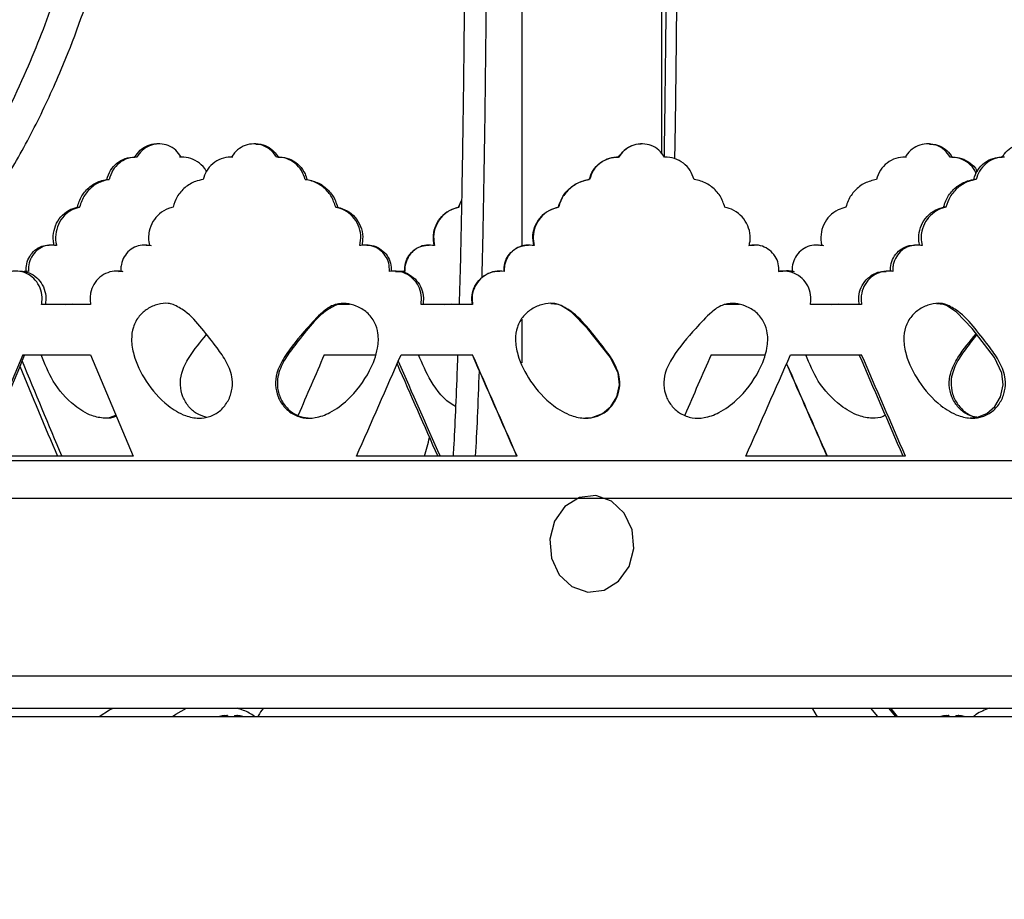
# Model space of a CAD drawing. Header units: millimetres. Extents: x 65 to 121, y 64 to 185.
# Tile 100 of 175: x 81.72 to 86.29, y 124.56 to 128.64. Entities that reach past the tile are written whole.
import ezdxf

# ---------------------------------------------------------------- set-up
doc = ezdxf.new("R2010")
doc.units = ezdxf.units.MM
doc.styles.add('SLDTEXTSTYLE0', font='TXT', dxfattribs={"width": 0.75})
doc.dimstyles.new('SLDDIMSTYLE0', dxfattribs={"dimtxt": 3.5, "dimasz": 3.302, "dimexe": 0, "dimexo": 0.0625, "dimgap": 0.875, "dimtad": 1, "dimdec": 0, "dimlfac": 20, "dimrnd": 1e-09, "dimzin": 12, "dimdsep": 46, "dimtxsty": 'SLDTEXTSTYLE0', "dimsah": 1, "dimcen": 0.09, "dimadec": 0, "dimazin": 3, "dimtfac": 1, "dimtdec": 0, "dimtofl": 0, "dimtmove": 0, "dimatfit": 3, "dimfxl": 0, "dimfrac": 2, "dimtolj": 1, "dimtzin": 12, "dimarcsym": 0})
doc.dimstyles.new('SLDDIMSTYLE1', dxfattribs={"dimtxt": 3.5, "dimasz": 3.302, "dimexe": 0, "dimexo": 0.0625, "dimgap": 0.875, "dimtad": 1, "dimdec": 0, "dimlfac": 20, "dimrnd": 1e-09, "dimzin": 12, "dimdsep": 46, "dimtxsty": 'SLDTEXTSTYLE0', "dimsah": 1, "dimcen": 0.09, "dimadec": 0, "dimazin": 3, "dimtfac": 1, "dimtdec": 0, "dimtmove": 0, "dimatfit": 0, "dimfxl": 0, "dimfrac": 2, "dimtolj": 1, "dimtzin": 12, "dimarcsym": 0})

# ---------------------------------------------------------------- blocks, each defined once
blk = doc.blocks.new('_D')
at = {"color": 7, "linetype": 'Continuous', "lineweight": 18}
for p, q in [((87.9732, 185.0116), (121.2937, 185.0116)), ((120.2937, 185.0116), (120.2937, 118.6561)), ((85.3725, 118.6561), (121.2937, 118.6561))]:
    blk.add_line(p, q, dxfattribs=at)
for points in [[(120.2937, 185.0116), (119.7857, 181.7096), (120.8017, 181.7096)], [(120.2937, 118.6561), (120.8017, 121.9581), (119.7857, 121.9581)]]:
    blk.add_solid(points, dxfattribs=at)
at = {"color": 7, "linetype": 'Continuous', "lineweight": 18, "insert": (115.782, 153.7638), "char_height": 3.5, "attachment_point": 1, "rotation": 90, "style": 'SLDTEXTSTYLE0'}
blk.add_mtext('1327', dxfattribs=at)
blk = doc.blocks.new('_D_1')
at = {"color": 7, "linetype": 'Continuous', "lineweight": 18}
for p, q in [((86.2605, 139.3984), (111.3595, 139.3984)), ((110.3595, 139.3984), (110.3595, 118.6561)), ((85.3725, 118.6561), (111.3595, 118.6561))]:
    blk.add_line(p, q, dxfattribs=at)
for points in [[(110.3595, 139.3984), (109.8515, 136.0964), (110.8675, 136.0964)], [(110.3595, 118.6561), (110.8675, 121.9581), (109.8515, 121.9581)]]:
    blk.add_solid(points, dxfattribs=at)
at = {"color": 7, "linetype": 'Continuous', "lineweight": 18, "insert": (105.8477, 126.8513), "char_height": 3.5, "attachment_point": 1, "rotation": 90, "style": 'SLDTEXTSTYLE0'}
blk.add_mtext('415', dxfattribs=at)

msp = doc.modelspace()

# ---------------------------------------------------------------- linework, layer by layer
at = {"color": 7, "linetype": 'Continuous', "lineweight": 25}
for p, q in [((84.04746, 135.65567), (84.04746, 127.59355)), ((84.69746, 128.0228), (84.69746, 135.65567)), ((82.36373, 128.0678), (82.35296, 128.0678)), ((82.81232, 128.0678), (82.80395, 128.0678)), ((84.6047, 128.0678), (84.60346, 128.0678)), ((85.94097, 128.0678), (85.9326, 128.0678)), ((82.25856, 128.00685), (82.24779, 128.00685)), ((82.46933, 128.00685), (82.45856, 128.00685)), ((82.70547, 128.00685), (82.69711, 128.00685)), ((82.91949, 128.00685), (82.91112, 128.00685)), ((84.4953, 128.00685), (84.49406, 128.00685)), ((84.71405, 128.00685), (84.71281, 128.00685)), ((85.8338, 128.00685), (85.82543, 128.00685)), ((86.04781, 128.00685), (86.03944, 128.00685)), ((86.28636, 128.00685), (86.27559, 128.00685)), ((82.12024, 127.90213), (82.13101, 127.90213)), ((83.04214, 127.90213), (83.05051, 127.90213)), ((84.36195, 127.90213), (84.36071, 127.90213)), ((86.15712, 127.90213), (86.14635, 127.90213)), ((83.75428, 127.77361), (83.76806, 127.80542)), ((81.98349, 127.77361), (81.99427, 127.77361)), ((83.18391, 127.77361), (83.19229, 127.77361)), ((83.75428, 127.77361), (83.75552, 127.77361)), ((84.21815, 127.77361), (84.21691, 127.77361)), ((86.01712, 127.77361), (86.00634, 127.77361)), ((81.86403, 127.59835), (81.85323, 127.59835)), ((82.30374, 127.59835), (82.29535, 127.59835)), ((83.3286, 127.59835), (83.32021, 127.59835)), ((83.61826, 127.59835), (83.61701, 127.59835)), ((84.08036, 127.59835), (84.07912, 127.59835)), ((85.10222, 127.59569), (85.12673, 127.59695)), ((85.1279, 127.59835), (85.12666, 127.59835)), ((85.42471, 127.59835), (85.41631, 127.59835)), ((85.88236, 127.59835), (85.87156, 127.59835)), ((81.75695, 127.47594), (81.73804, 127.47638)), ((82.17515, 127.47752), (82.16675, 127.47752)), ((83.46164, 127.47752), (83.45324, 127.47752)), ((83.48488, 127.47752), (83.48364, 127.47752)), ((83.50492, 127.47594), (83.48491, 127.47568)), ((83.94633, 127.47752), (83.94509, 127.47752)), ((85.24, 127.47594), (85.26006, 127.47638)), ((85.26128, 127.47752), (85.26003, 127.47752)), ((85.29169, 127.47752), (85.28328, 127.47752)), ((85.75068, 127.47752), (85.73987, 127.47752)), ((81.92916, 127.3228), (81.96215, 127.32594)), ((83.68699, 127.3228), (83.72172, 127.32594)), ((84.21695, 127.3228), (84.18272, 127.32546)), ((85.48464, 127.3228), (85.51911, 127.32594)), ((86.00638, 127.3228), (85.97294, 127.32546)), ((82.04543, 127.3228), (81.81789, 127.3228)), ((83.24737, 127.3228), (83.19214, 127.3228)), ((83.81934, 127.3228), (83.57966, 127.3228)), ((85.05801, 127.3228), (84.99066, 127.3228)), ((85.62539, 127.3228), (85.38751, 127.3228)), ((84.04746, 127.25342), (84.04746, 127.05187)), ((81.73052, 127.08851), (82.04543, 127.08851)), ((83.13035, 127.08851), (83.36655, 127.08851)), ((83.48711, 127.08851), (83.81934, 127.08851)), ((84.92682, 127.08851), (85.17718, 127.08851)), ((85.29516, 127.08851), (85.62539, 127.08851)), ((80.93066, 126.5978), (87.67864, 126.5978)), ((82.24282, 126.61757), (81.5363, 126.61757)), ((84.02569, 126.61757), (83.2803, 126.61757)), ((85.82872, 126.61757), (85.08777, 126.61757)), ((80.95224, 126.4228), (87.66758, 126.4228)), ((80.70691, 125.40983), (84.12064, 125.40983)), ((80.72136, 125.4478), (87.87426, 125.4478)), ((82.66855, 125.41401), (82.67772, 125.41401)), ((82.68089, 125.41401), (82.67735, 125.41401)), ((82.67776, 125.4069), (82.67772, 125.41401)), ((82.68089, 125.41401), (82.68085, 125.4069)), ((82.71467, 125.41401), (82.72493, 125.41401)), ((82.72701, 125.41401), (82.72493, 125.41401)), ((84.12064, 125.40983), (87.89338, 125.40983)), ((85.42115, 125.4083), (85.39885, 125.44456)), ((85.70058, 125.40983), (85.66887, 125.4478)), ((85.75094, 125.4478), (85.78265, 125.40983)), ((85.79206, 125.40983), (85.76034, 125.4478)), ((86.01791, 125.41401), (86.02709, 125.41401)), ((86.03025, 125.41401), (86.02671, 125.41401)), ((86.02712, 125.4069), (86.02709, 125.41401)), ((86.03025, 125.41401), (86.03022, 125.4069)), ((86.06403, 125.41401), (86.0743, 125.41401)), ((86.07637, 125.41401), (86.0743, 125.41401))]:
    msp.add_line(p, q, dxfattribs=at)
at = {"color": 1, "linetype": 'Continuous', "lineweight": 25}
msp.add_line((80.77609, 125.5978), (87.82367, 125.5978), dxfattribs=at)
at = {"color": 7, "linetype": 'Continuous', "lineweight": 25, "flags": 128}
for points in [[(84.34319, 126.79668), (84.37002, 126.79657), (84.42285, 126.81598), (84.46162, 126.8489), (84.48903, 126.89395), (84.50108, 126.94841), (84.49459, 127.00318), (84.45987, 127.0759), (84.35284, 127.2108), (84.27854, 127.28683), (84.2299, 127.31818), (84.21695, 127.3228), (84.21695, 127.3228)], [(86.12931, 126.79668), (86.15539, 126.79657), (86.20664, 126.81598), (86.2442, 126.8489), (86.27072, 126.89395), (86.28237, 126.94841), (86.2761, 127.00318), (86.2425, 127.0759), (86.1387, 127.2108), (86.06642, 127.28683), (86.01901, 127.31818), (86.00638, 127.3228), (86.00638, 127.3228)]]:
    msp.add_lwpolyline(points, dxfattribs=at)
at = {"color": 7, "linetype": 'Continuous', "flags": 128}
msp.add_lwpolyline([(84.55979, 126.27664), (84.52362, 126.35398), (84.46443, 126.40952), (84.39123, 126.43482), (84.31518, 126.42603), (84.24785, 126.38448), (84.19949, 126.31649), (84.17747, 126.23242), (84.18512, 126.14508), (84.2213, 126.06774), (84.28049, 126.0122), (84.35368, 125.9869), (84.42973, 125.99569), (84.49706, 126.03724), (84.54542, 126.10523), (84.56745, 126.18929), (84.55979, 126.27664)], dxfattribs=at)
at = {"color": 1, "linetype": 'Continuous', "lineweight": 25, "flags": 128}
for points in [[(82.08534, 125.40983), (82.13305, 125.43956), (82.15041, 125.4478)], [(82.42527, 125.40983), (82.44107, 125.42087), (82.49033, 125.4478)]]:
    msp.add_lwpolyline(points, dxfattribs=at)
at = {"color": 7, "linetype": 'Continuous', "lineweight": 25}
for centre, radius, start, end in [((82.71086, 126.89072), 0.92646, 342.85257, 348.43682), ((84.12246, 128.60428), 7.69444, 204.529547, 261.024879), ((82.69683, 125.16651), 0.24911, 96.51943, 102.37169), ((82.69927, 125.40442), 0.02358, 156.01559, 166.73446), ((82.65936, 125.40443), 0.02356, 13.26254, 23.98741), ((82.7362, 125.40443), 0.02356, 156.01259, 166.73746), ((82.69665, 125.16652), 0.2491, 77.62819, 83.48069), ((82.69872, 125.16651), 0.24911, 77.62831, 83.48057), ((84.62246, 128.60428), 7.69444, 278.917496, 335.470453), ((86.04619, 125.16652), 0.2491, 96.51932, 102.3718), ((86.04864, 125.40442), 0.02358, 156.01824, 166.73411), ((86.00871, 125.40442), 0.02358, 13.26439, 23.98326), ((86.08554, 125.40444), 0.02354, 156.008, 166.74435), ((86.04602, 125.16652), 0.2491, 77.6282, 83.48068), ((86.04809, 125.16652), 0.2491, 77.6282, 83.48068)]:
    msp.add_arc(centre, radius, start, end, dxfattribs=at)
for centre, major_axis, ratio, start_param, end_param in [((84.37246, 129.6404), (7.38221, 17.14742), 0.0772121, 1.7533174, 1.781137), ((84.37246, 129.6404), (7.34284, 17.05596), 0.0772121, 1.7541239, 1.7820968), ((84.37246, 129.6404), (-6.74837, 17.01874), 0.1868414, 1.6486452, 1.6749158), ((84.37246, 125.29399), (-7.38221, 17.14742), 0.0772121, 1.432781, 1.460345), ((84.37246, 125.29399), (7.26331, 17.04998), 0.0998078, 1.5079385, 1.5244567), ((84.37246, 129.6404), (7.49746, 17.15668), 0.0113662, 4.540244, 4.5680636), ((84.37246, 129.6404), (-7.26331, 17.04998), 0.0998078, 1.6801894, 1.7063754), ((84.37246, 125.29399), (-7.45748, 17.06517), 0.0113662, 4.7850595, 4.8127726), ((84.37246, 125.29399), (-7.49746, 17.15668), 0.0113662, 4.7846446, 4.8122086), ((84.37246, 125.29399), (7.45748, 17.06517), 0.0113662, 1.4704128, 1.4868646), ((84.37246, 129.6404), (7.30226, 17.1414), 0.0998078, 4.5777697, 4.6055893), ((84.37246, 125.29399), (-7.26331, 17.04998), 0.0998078, 4.7475338, 4.7752468), ((84.37246, 125.29399), (-7.30226, 17.1414), 0.0998078, 4.7471189, 4.7746829), ((84.37246, 129.6404), (-6.78455, 17.10999), 0.1868414, 1.6492486, 1.673956), ((84.37246, 129.6404), (-7.30226, 17.1414), 0.0998078, 1.6801048, 1.7054156), ((84.37246, 129.6404), (-7.49746, 17.15668), 0.0113662, 1.7176305, 1.7429413), ((84.37246, 129.6404), (-7.45748, 17.06517), 0.0113662, 1.7183662, 1.7439011)]:
    msp.add_ellipse(centre, major_axis=major_axis, ratio=ratio, start_param=start_param, end_param=end_param, dxfattribs=at)
for points, knots in [([(81.4285, 127.84421), (81.47313, 127.90816), (81.59551, 128.0835), (81.74531, 128.39089), (81.88879, 128.75817), (82.002, 129.14168), (82.09639, 129.56497), (82.17412, 130.03162), (82.23712, 130.54313), (82.28583, 131.07364), (82.32444, 131.61423), (82.35535, 132.15024), (82.37749, 132.61443), (82.39289, 132.99332), (82.40256, 133.27484), (82.40971, 133.51959), (82.41112, 133.66897), (82.41174, 133.73456)], [0, 0, 0, 0, 0.0405971, 0.1113024, 0.173225, 0.2392201, 0.3106181, 0.3883159, 0.4730083, 0.5648055, 0.6507867, 0.7398868, 0.8291109, 0.8795201, 0.9265041, 0.9677273, 1, 1, 1, 1]), ([(81.53493, 127.73184), (81.57675, 127.7929), (81.67001, 127.9291), (81.79454, 128.15775), (81.93548, 128.46238), (82.06952, 128.83585), (82.18652, 129.27825), (82.2752, 129.73102), (82.34305, 130.19136), (82.38594, 130.57393), (82.41439, 130.87562), (82.43278, 131.09299), (82.44915, 131.30713), (82.46373, 131.5163), (82.47713, 131.72561), (82.49028, 131.94853), (82.50427, 132.20716), (82.51936, 132.51464), (82.53236, 132.81523), (82.54285, 133.08992), (82.55032, 133.31822), (82.55635, 133.53342), (82.55758, 133.67108), (82.55815, 133.73456)], [0, 0, 0, 0, 0.0376488, 0.0839662, 0.1303487, 0.2044741, 0.2787885, 0.3534231, 0.4283527, 0.5040261, 0.5394949, 0.5747497, 0.6093817, 0.6431954, 0.6759774, 0.710622, 0.7509781, 0.8009722, 0.85918, 0.8961482, 0.9335988, 0.9693784, 1, 1, 1, 1]), ([(83.79543, 133.73456), (83.79541, 133.6588), (83.79537, 133.49623), (83.79516, 133.2472), (83.79491, 132.9938), (83.79465, 132.75649), (83.79439, 132.54699), (83.79416, 132.36679), (83.79393, 132.20645), (83.79371, 132.05384), (83.79327, 131.77048), (83.79255, 131.35814), (83.79139, 130.83615), (83.78996, 130.33678), (83.78816, 129.86065), (83.78579, 129.392), (83.78263, 128.93392), (83.77867, 128.51679), (83.77395, 128.14439), (83.76857, 127.81937), (83.76286, 127.54162), (83.75863, 127.38869), (83.75679, 127.32192)], [0, 0, 0, 0, 0.0333525, 0.0715626, 0.1096805, 0.1449846, 0.1761392, 0.2020161, 0.2244269, 0.2468407, 0.2693208, 0.3494218, 0.428838, 0.5000735, 0.5708048, 0.6410061, 0.7109116, 0.7805544, 0.8384835, 0.896536, 0.9548313, 1, 1, 1, 1]), ([(83.86306, 127.44675), (83.86445, 127.50234), (83.86834, 127.65857), (83.87373, 127.95996), (83.87892, 128.32546), (83.88299, 128.70684), (83.88623, 129.10083), (83.8889, 129.53363), (83.89109, 130.0079), (83.89286, 130.52534), (83.89422, 131.0601), (83.8953, 131.60361), (83.89616, 132.14165), (83.89677, 132.60729), (83.8972, 132.98734), (83.89747, 133.27006), (83.89767, 133.51683), (83.89771, 133.66786), (83.89772, 133.73456)], [0, 0, 0, 0, 0.0365804, 0.1028066, 0.1705805, 0.2296693, 0.2922957, 0.3596023, 0.4324252, 0.5114222, 0.5967142, 0.6764036, 0.7588566, 0.8413654, 0.8879856, 0.9314755, 0.969738, 1, 1, 1, 1]), ([(84.70951, 128.01083), (84.71115, 128.12111), (84.71444, 128.34173), (84.71826, 128.7072), (84.72152, 129.10072), (84.72418, 129.53366), (84.72638, 130.00789), (84.72814, 130.52534), (84.7295, 131.0601), (84.73058, 131.60361), (84.73144, 132.14165), (84.73205, 132.60729), (84.73248, 132.98734), (84.73275, 133.27006), (84.73295, 133.51683), (84.73299, 133.66786), (84.733, 133.73456)], [0, 0, 0, 0, 0.0664753, 0.1329807, 0.2034676, 0.2792223, 0.3611855, 0.4500979, 0.5460955, 0.6357872, 0.7285893, 0.8214543, 0.873926, 0.9228746, 0.9659396, 1, 1, 1, 1]), ([(84.75843, 127.9992), (84.75905, 128.03492), (84.76145, 128.1734), (84.76504, 128.4613), (84.76908, 128.85972), (84.77227, 129.29994), (84.77471, 129.75001), (84.77657, 130.20794), (84.77775, 130.58848), (84.77853, 130.88857), (84.77903, 131.10474), (84.77948, 131.31767), (84.77988, 131.52567), (84.78025, 131.73414), (84.78062, 131.95656), (84.781, 132.21483), (84.78142, 132.52162), (84.78178, 132.82123), (84.78207, 133.09476), (84.78227, 133.3218), (84.78244, 133.53536), (84.78247, 133.6718), (84.78249, 133.73456)], [0, 0, 0, 0, 0.022507, 0.0872588, 0.1649342, 0.2428527, 0.3211445, 0.3997576, 0.4791786, 0.5163984, 0.5533784, 0.5897078, 0.6251795, 0.6595682, 0.6960828, 0.738626, 0.7912502, 0.8524453, 0.8912761, 0.9305742, 0.9680606, 1, 1, 1, 1]), ([(86.27227, 133.73456), (86.27285, 133.67178), (86.27412, 133.53214), (86.28062, 133.30707), (86.28922, 133.05465), (86.29998, 132.78693), (86.31231, 132.5124), (86.33198, 132.11796), (86.3607, 131.62247), (86.40184, 131.06404), (86.4479, 130.57619), (86.498, 130.15685), (86.55458, 129.78191), (86.61973, 129.43469), (86.69417, 129.11408), (86.77874, 128.81915), (86.8683, 128.5608), (86.96949, 128.31374), (87.08112, 128.08346), (87.19976, 127.87615), (87.2997, 127.72322), (87.37827, 127.61415), (87.43305, 127.54194), (87.46584, 127.50199), (87.47886, 127.48614)], [0, 0, 0, 0, 0.0288865, 0.0642487, 0.1035975, 0.1451097, 0.1875478, 0.2300626, 0.3268741, 0.415988, 0.487851, 0.552563, 0.6106208, 0.6627801, 0.7157813, 0.7629951, 0.805271, 0.8432665, 0.8880498, 0.9257518, 0.9565101, 0.9751882, 0.990151, 1, 1, 1, 1]), ([(82.25088, 128.00681), (82.2587, 128.01814), (82.27433, 128.04081), (82.30966, 128.06077), (82.33739, 128.06967), (82.3517, 128.06742), (82.35288, 128.06723)], [0, 0, 0, 0, 0.3236484, 0.6472976, 0.9709347, 1, 1, 1, 1]), ([(82.46621, 128.00681), (82.45834, 128.01806), (82.4426, 128.04058), (82.40702, 128.06169), (82.36744, 128.07012), (82.32727, 128.0643), (82.29141, 128.04504), (82.27103, 128.02284), (82.26291, 128.00895), (82.26165, 128.00681)], [0, 0, 0, 0, 0.1617684, 0.3235379, 0.4853017, 0.647046, 0.8087877, 0.9705461, 1, 1, 1, 1]), ([(82.90795, 128.00681), (82.9071, 128.00825), (82.8993, 128.02149), (82.87951, 128.04352), (82.84331, 128.06352), (82.80264, 128.07015), (82.76218, 128.06264), (82.72651, 128.04188), (82.7079, 128.02006), (82.70066, 128.00752), (82.70025, 128.00681)], [0, 0, 0, 0, 0.0198048, 0.1815582, 0.3433271, 0.5050886, 0.6668318, 0.8285734, 0.9903342, 1, 1, 1, 1]), ([(82.8124, 128.06623), (82.81702, 128.06666), (82.8351, 128.06833), (82.8659, 128.05683), (82.89713, 128.03537), (82.91057, 128.01537), (82.91632, 128.00681)], [0, 0, 0, 0, 0.11098716, 0.43441613, 0.75786063, 1, 1, 1, 1]), ([(84.49729, 128.00681), (84.50544, 128.01814), (84.52173, 128.04081), (84.55849, 128.06077), (84.58732, 128.06967), (84.60216, 128.06742), (84.60338, 128.06723)], [0, 0, 0, 0, 0.3236485, 0.6472982, 0.970936, 1, 1, 1, 1]), ([(84.71083, 128.00681), (84.70269, 128.01806), (84.68642, 128.04058), (84.6496, 128.06169), (84.60857, 128.07012), (84.56684, 128.0643), (84.52954, 128.04504), (84.5083, 128.02283), (84.49983, 128.00895), (84.49853, 128.00681)], [0, 0, 0, 0, 0.1617687, 0.3235381, 0.4853017, 0.6470462, 0.8087879, 0.9705484, 1, 1, 1, 1]), ([(86.0363, 128.00681), (86.02836, 128.01806), (86.01248, 128.04058), (85.97651, 128.06169), (85.9364, 128.07012), (85.89556, 128.0643), (85.85901, 128.04504), (85.83818, 128.02284), (85.82988, 128.00895), (85.8286, 128.00681)], [0, 0, 0, 0, 0.1617685, 0.323538, 0.4853015, 0.647046, 0.8087875, 0.9705458, 1, 1, 1, 1]), ([(85.94089, 128.06723), (85.95322, 128.06634), (85.97909, 128.06448), (86.01442, 128.04482), (86.03514, 128.02284), (86.04339, 128.00895), (86.04467, 128.00681)], [0, 0, 0, 0, 0.2943338, 0.6177066, 0.9411172, 1, 1, 1, 1]), ([(86.27871, 128.00681), (86.28185, 128.01186), (86.29222, 128.02852), (86.31724, 128.05071), (86.35036, 128.06637), (86.37249, 128.06627), (86.38126, 128.06623)], [0, 0, 0, 0, 0.1409652, 0.4642877, 0.7876252, 1, 1, 1, 1]), ([(82.12024, 127.90213), (82.12513, 127.91678), (82.13492, 127.94607), (82.16616, 127.98013), (82.20585, 128.00324), (82.23579, 128.00561), (82.25088, 128.00681)], [0, 0, 0, 0, 0.2489155, 0.4978289, 0.7468233, 1, 1, 1, 1]), ([(82.26165, 128.00681), (82.24681, 128.00566), (82.21713, 128.00336), (82.17754, 127.98061), (82.14593, 127.94655), (82.13601, 127.91701), (82.13101, 127.90213)], [0, 0, 0, 0, 0.24898806, 0.49797441, 0.74700286, 1, 1, 1, 1]), ([(82.58267, 127.94), (82.58207, 127.94149), (82.57575, 127.95718), (82.55118, 127.97972), (82.51182, 128.00334), (82.4815, 128.00565), (82.46621, 128.00681)], [0, 0, 0, 0, 0.0334805, 0.3537894, 0.6742029, 1, 1, 1, 1]), ([(82.70025, 128.00681), (82.69874, 128.00683), (82.68226, 128.00704), (82.65059, 128.00108), (82.61112, 127.97789), (82.58117, 127.94364), (82.57185, 127.91556), (82.56739, 127.90213)], [0, 0, 0, 0, 0.0251526, 0.2739842, 0.5228766, 0.7718219, 1, 1, 1, 1]), ([(83.04214, 127.90213), (83.03723, 127.91645), (83.02731, 127.9454), (82.99561, 127.97969), (82.95529, 128.00206), (82.92419, 128.00713), (82.90854, 128.00682), (82.90795, 128.00681)], [0, 0, 0, 0, 0.2434965, 0.4923394, 0.7412977, 0.990292, 1, 1, 1, 1]), ([(82.91632, 128.00681), (82.92258, 128.00669), (82.94391, 128.00627), (82.97967, 127.99524), (83.01699, 127.968), (83.04061, 127.93466), (83.0478, 127.91103), (83.05051, 127.90213)], [0, 0, 0, 0, 0.1032256, 0.35193, 0.600704, 0.8495075, 1, 1, 1, 1]), ([(84.36071, 127.90213), (84.36585, 127.91678), (84.37611, 127.94607), (84.40882, 127.98013), (84.45032, 128.00324), (84.48155, 128.00561), (84.49729, 128.00681)], [0, 0, 0, 0, 0.24891499, 0.49782787, 0.74682249, 1, 1, 1, 1]), ([(84.49853, 128.00681), (84.48305, 128.00566), (84.45209, 128.00336), (84.41069, 127.98061), (84.37759, 127.94655), (84.36719, 127.91701), (84.36195, 127.90213)], [0, 0, 0, 0, 0.24898783, 0.49797351, 0.74699876, 1, 1, 1, 1]), ([(84.84721, 127.90213), (84.84208, 127.91678), (84.83184, 127.94607), (84.79919, 127.98013), (84.75775, 128.00324), (84.72655, 128.00561), (84.71083, 128.00681)], [0, 0, 0, 0, 0.2489154, 0.4978283, 0.7468228, 1, 1, 1, 1]), ([(85.8286, 128.00681), (85.81341, 128.00566), (85.78303, 128.00336), (85.74235, 127.98061), (85.7098, 127.94655), (85.69956, 127.91701), (85.6944, 127.90213)], [0, 0, 0, 0, 0.24898806, 0.49797418, 0.74700269, 1, 1, 1, 1]), ([(86.15775, 127.92931), (86.15582, 127.93445), (86.14848, 127.95399), (86.12204, 127.9799), (86.08217, 128.0033), (86.05167, 128.00563), (86.0363, 128.00681)], [0, 0, 0, 0, 0.1058747, 0.4021916, 0.6986059, 1, 1, 1, 1]), ([(86.04467, 128.00681), (86.0598, 128.00569), (86.09007, 128.00345), (86.12958, 127.98025), (86.1548, 127.957), (86.16143, 127.94034), (86.16238, 127.93793)], [0, 0, 0, 0, 0.3155573, 0.6311115, 0.946716, 1, 1, 1, 1]), ([(86.14635, 127.90213), (86.14751, 127.90645), (86.15264, 127.92558), (86.16985, 127.957), (86.20374, 127.98803), (86.24209, 128.00496), (86.26785, 128.00626), (86.27871, 128.00681)], [0, 0, 0, 0, 0.0726264, 0.3212734, 0.569999, 0.8188254, 1, 1, 1, 1]), ([(86.28948, 128.00681), (86.28798, 128.00683), (86.27163, 128.00704), (86.24017, 128.00108), (86.20084, 127.97789), (86.17091, 127.94364), (86.16158, 127.91556), (86.15712, 127.90213)], [0, 0, 0, 0, 0.02515233, 0.27398415, 0.52287619, 0.77182219, 1, 1, 1, 1]), ([(81.98349, 127.77361), (81.98957, 127.7918), (82.00173, 127.82819), (82.04044, 127.87055), (82.08211, 127.89462), (82.11016, 127.90015), (82.12024, 127.90213)], [0, 0, 0, 0, 0.2807045, 0.5613989, 0.8423319, 1, 1, 1, 1]), ([(82.13101, 127.90213), (82.11308, 127.89778), (82.0772, 127.88908), (82.03283, 127.85325), (82.00553, 127.81241), (81.99724, 127.78384), (81.99427, 127.77361)], [0, 0, 0, 0, 0.2810747, 0.5621482, 0.8432117, 1, 1, 1, 1]), ([(82.56739, 127.90213), (82.55556, 127.89974), (82.52546, 127.89365), (82.48229, 127.86739), (82.44522, 127.82511), (82.43366, 127.79024), (82.42815, 127.77361)], [0, 0, 0, 0, 0.1818058, 0.4627625, 0.7437976, 1, 1, 1, 1]), ([(83.18391, 127.77361), (83.17758, 127.7918), (83.16491, 127.82819), (83.12468, 127.87055), (83.08151, 127.89462), (83.05255, 127.90015), (83.04214, 127.90213)], [0, 0, 0, 0, 0.2807045, 0.5613988, 0.8423332, 1, 1, 1, 1]), ([(83.05051, 127.90213), (83.06904, 127.89778), (83.1061, 127.88908), (83.15216, 127.85325), (83.18056, 127.81241), (83.1892, 127.78384), (83.19229, 127.77361)], [0, 0, 0, 0, 0.2810748, 0.5621482, 0.8432118, 1, 1, 1, 1]), ([(84.21691, 127.77361), (84.22332, 127.7918), (84.23615, 127.82819), (84.27692, 127.87055), (84.32072, 127.89462), (84.35014, 127.90015), (84.36071, 127.90213)], [0, 0, 0, 0, 0.2807035, 0.5613967, 0.8423284, 1, 1, 1, 1]), ([(84.36195, 127.90213), (84.34313, 127.89778), (84.30549, 127.88908), (84.2588, 127.85325), (84.23003, 127.81241), (84.22128, 127.78384), (84.21815, 127.77361)], [0, 0, 0, 0, 0.2810727, 0.5621434, 0.8432067, 1, 1, 1, 1]), ([(84.99063, 127.77361), (84.98424, 127.7918), (84.97146, 127.82819), (84.93081, 127.87055), (84.88712, 127.89462), (84.85776, 127.90015), (84.84721, 127.90213)], [0, 0, 0, 0, 0.2807044, 0.5613992, 0.8423322, 1, 1, 1, 1]), ([(85.6944, 127.90213), (85.67587, 127.89778), (85.63881, 127.88908), (85.59276, 127.85325), (85.56436, 127.81241), (85.55572, 127.78384), (85.55263, 127.77361)], [0, 0, 0, 0, 0.2810745, 0.5621483, 0.8432116, 1, 1, 1, 1]), ([(86.00634, 127.77361), (86.00777, 127.77889), (86.01418, 127.80255), (86.03561, 127.8415), (86.07793, 127.8802), (86.11788, 127.89746), (86.14129, 127.9013), (86.14635, 127.90213)], [0, 0, 0, 0, 0.0804454, 0.3608777, 0.6415257, 0.9224811, 1, 1, 1, 1]), ([(86.15712, 127.90213), (86.14528, 127.89974), (86.11513, 127.89365), (86.07174, 127.86739), (86.03437, 127.82511), (86.02269, 127.79024), (86.01712, 127.77361)], [0, 0, 0, 0, 0.1818075, 0.462762, 0.7437974, 1, 1, 1, 1]), ([(83.76809, 127.80689), (83.76738, 127.80588), (83.76056, 127.79612), (83.7579, 127.78425), (83.75552, 127.77361)], [0, 0, 0, 0, 0.10379842, 1, 1, 1, 1]), ([(81.87637, 127.59569), (81.87498, 127.60267), (81.87043, 127.62544), (81.87326, 127.66565), (81.89127, 127.71101), (81.92265, 127.74736), (81.95583, 127.76683), (81.97713, 127.77205), (81.98349, 127.77361)], [0, 0, 0, 0, 0.0907238, 0.2960191, 0.5011873, 0.7065927, 0.9124112, 1, 1, 1, 1]), ([(81.99427, 127.77361), (81.98246, 127.77025), (81.95575, 127.76264), (81.92043, 127.73507), (81.89358, 127.69481), (81.881, 127.64725), (81.88299, 127.61329), (81.88693, 127.59667), (81.88717, 127.59569)], [0, 0, 0, 0, 0.1636211, 0.3698465, 0.5759664, 0.7817259, 0.9870894, 1, 1, 1, 1]), ([(82.42815, 127.77361), (82.42083, 127.77181), (82.39828, 127.76624), (82.36399, 127.74558), (82.33259, 127.7085), (82.31732, 127.66826), (82.31298, 127.62971), (82.31684, 127.6077), (82.31895, 127.59569)], [0, 0, 0, 0, 0.09898756, 0.30503929, 0.5110735, 0.71681864, 0.8454771, 1, 1, 1, 1]), ([(83.2959, 127.59569), (83.2984, 127.61176), (83.30339, 127.64389), (83.29032, 127.69189), (83.2634, 127.73258), (83.22621, 127.76175), (83.19732, 127.76985), (83.18391, 127.77361)], [0, 0, 0, 0, 0.2052883, 0.4105763, 0.615936, 0.8216657, 1, 1, 1, 1]), ([(83.19229, 127.77361), (83.20778, 127.76905), (83.23877, 127.75992), (83.27637, 127.72745), (83.30143, 127.68541), (83.31163, 127.63909), (83.3066, 127.60938), (83.30429, 127.59569)], [0, 0, 0, 0, 0.2062148, 0.4124334, 0.6185228, 0.824216, 1, 1, 1, 1]), ([(83.64145, 127.59569), (83.63894, 127.61176), (83.63392, 127.64389), (83.64707, 127.69189), (83.67415, 127.73258), (83.71161, 127.76175), (83.74075, 127.76985), (83.75428, 127.77361)], [0, 0, 0, 0, 0.2052883, 0.4105763, 0.6159356, 0.8216657, 1, 1, 1, 1]), ([(83.75552, 127.77361), (83.73989, 127.76905), (83.70863, 127.75992), (83.67078, 127.72745), (83.64556, 127.68541), (83.63531, 127.63909), (83.64037, 127.60938), (83.64269, 127.59569)], [0, 0, 0, 0, 0.2062148, 0.4124333, 0.6185228, 0.824216, 1, 1, 1, 1]), ([(84.10366, 127.59569), (84.10114, 127.61175), (84.09611, 127.64389), (84.1093, 127.69189), (84.13649, 127.73258), (84.17409, 127.76175), (84.20333, 127.76985), (84.21691, 127.77361)], [0, 0, 0, 0, 0.2052838, 0.4105635, 0.6159168, 0.8216476, 1, 1, 1, 1]), ([(84.21815, 127.77361), (84.20247, 127.76905), (84.1711, 127.75992), (84.13311, 127.72745), (84.10779, 127.68541), (84.0975, 127.63909), (84.10257, 127.60938), (84.10491, 127.59569)], [0, 0, 0, 0, 0.2062116, 0.4124258, 0.6185104, 0.8242085, 1, 1, 1, 1]), ([(85.10347, 127.59569), (85.10494, 127.60267), (85.10973, 127.62544), (85.10675, 127.66565), (85.08774, 127.71101), (85.05466, 127.74736), (85.01971, 127.76683), (84.99732, 127.77205), (84.99063, 127.77361)], [0, 0, 0, 0, 0.09072385, 0.29601909, 0.50118756, 0.70659291, 0.9124113, 1, 1, 1, 1]), ([(85.55263, 127.77361), (85.54031, 127.77025), (85.51247, 127.76264), (85.47552, 127.73507), (85.44736, 127.69481), (85.43415, 127.64725), (85.43624, 127.61329), (85.44039, 127.59667), (85.44063, 127.59569)], [0, 0, 0, 0, 0.16362053, 0.36984578, 0.57596628, 0.78172587, 0.98708941, 1, 1, 1, 1]), ([(85.89561, 127.59569), (85.89513, 127.59768), (85.8923, 127.60948), (85.88945, 127.63784), (85.89649, 127.68041), (85.91991, 127.72354), (85.95591, 127.75632), (85.98739, 127.76973), (86.0046, 127.77325), (86.00634, 127.77361)], [0, 0, 0, 0, 0.0260529, 0.1547634, 0.3600734, 0.5653737, 0.7709191, 0.9768724, 1, 1, 1, 1]), ([(86.01712, 127.77361), (86.00973, 127.77181), (85.98694, 127.76624), (85.95218, 127.74558), (85.92028, 127.7085), (85.90474, 127.66826), (85.90032, 127.62971), (85.90426, 127.6077), (85.9064, 127.59569)], [0, 0, 0, 0, 0.09898699, 0.30503952, 0.51107377, 0.71681872, 0.84547713, 1, 1, 1, 1]), ([(85.42473, 127.5982), (85.42504, 127.59825), (85.43309, 127.5996), (85.44121, 127.59761), (85.44901, 127.59569)], [0, 0, 0, 0, 0.0387021, 1, 1, 1, 1]), ([(81.74614, 127.47594), (81.7463, 127.48761), (81.74666, 127.51209), (81.76111, 127.54694), (81.78551, 127.57553), (81.81753, 127.59476), (81.84143, 127.59706), (81.85325, 127.5982)], [0, 0, 0, 0, 0.1859303, 0.3899901, 0.5944056, 0.7994814, 1, 1, 1, 1]), ([(81.88717, 127.59569), (81.87532, 127.59721), (81.85138, 127.60027), (81.8161, 127.58871), (81.78618, 127.56614), (81.7652, 127.53411), (81.75644, 127.50231), (81.75682, 127.48273), (81.75695, 127.47594)], [0, 0, 0, 0, 0.177911, 0.3596328, 0.5414484, 0.722985, 0.9039544, 1, 1, 1, 1]), ([(82.31895, 127.59569), (82.31079, 127.59697), (82.2904, 127.60016), (82.25733, 127.59352), (82.22468, 127.57441), (82.19996, 127.54491), (82.18788, 127.51314), (82.18537, 127.48952), (82.1859, 127.47875), (82.18604, 127.47594)], [0, 0, 0, 0, 0.1212516, 0.3027998, 0.4845313, 0.6661058, 0.8471829, 0.9601349, 1, 1, 1, 1]), ([(82.30381, 127.5969), (82.30796, 127.59739), (82.31586, 127.59831), (82.32364, 127.59654), (82.32734, 127.59569)], [0, 0, 0, 0, 0.5237429, 1, 1, 1, 1]), ([(83.43321, 127.47594), (83.43291, 127.48878), (83.4323, 127.51446), (83.41542, 127.54983), (83.38875, 127.57787), (83.35416, 127.5953), (83.32166, 127.59997), (83.30251, 127.59679), (83.2959, 127.59569)], [0, 0, 0, 0, 0.1803681, 0.3607305, 0.541359, 0.7225775, 0.9042672, 1, 1, 1, 1]), ([(83.32867, 127.59686), (83.33323, 127.59726), (83.35049, 127.59876), (83.37979, 127.58795), (83.41126, 127.56563), (83.43322, 127.53331), (83.44218, 127.50175), (83.44175, 127.48245), (83.44161, 127.47594)], [0, 0, 0, 0, 0.0738163, 0.2795694, 0.4853797, 0.6908634, 0.8957044, 1, 1, 1, 1]), ([(83.50368, 127.47594), (83.50398, 127.48878), (83.50459, 127.51444), (83.5215, 127.5499), (83.54821, 127.57764), (83.5816, 127.59545), (83.60575, 127.59698), (83.6171, 127.59769)], [0, 0, 0, 0, 0.2041821, 0.4083577, 0.6128345, 0.81798, 1, 1, 1, 1]), ([(83.64269, 127.59569), (83.62991, 127.59721), (83.60433, 127.60026), (83.56683, 127.58834), (83.53531, 127.56553), (83.51331, 127.53334), (83.50434, 127.50174), (83.50477, 127.48245), (83.50492, 127.47594)], [0, 0, 0, 0, 0.1817737, 0.3635438, 0.5453649, 0.7268969, 0.9078613, 1, 1, 1, 1]), ([(83.96524, 127.47594), (83.96554, 127.48878), (83.96615, 127.51444), (83.98315, 127.54989), (84.01, 127.57764), (84.04354, 127.59545), (84.0678, 127.59698), (84.07921, 127.5977)], [0, 0, 0, 0, 0.20417491, 0.4083386, 0.61280961, 0.8179544, 1, 1, 1, 1]), ([(84.10491, 127.59569), (84.09206, 127.59721), (84.06638, 127.60026), (84.02871, 127.58834), (83.99703, 127.56553), (83.97492, 127.53334), (83.9659, 127.50175), (83.96633, 127.48245), (83.96648, 127.47594)], [0, 0, 0, 0, 0.1817681, 0.3635316, 0.5453454, 0.7268736, 0.9078422, 1, 1, 1, 1]), ([(85.24124, 127.47594), (85.24106, 127.48762), (85.24069, 127.5121), (85.22537, 127.54689), (85.19951, 127.57572), (85.16537, 127.59419), (85.13171, 127.6001), (85.11127, 127.59691), (85.10347, 127.59569)], [0, 0, 0, 0, 0.1642301, 0.3444736, 0.5250312, 0.706172, 0.8878056, 1, 1, 1, 1]), ([(85.44063, 127.59569), (85.42819, 127.59721), (85.40304, 127.60027), (85.36586, 127.58871), (85.33425, 127.56614), (85.31206, 127.5341), (85.30277, 127.50231), (85.30317, 127.48273), (85.30331, 127.47594)], [0, 0, 0, 0, 0.1779102, 0.3596333, 0.5414485, 0.7229845, 0.9039544, 1, 1, 1, 1]), ([(85.7597, 127.47594), (85.75956, 127.47875), (85.75878, 127.49427), (85.76373, 127.52273), (85.7822, 127.55684), (85.81079, 127.58239), (85.84221, 127.59697), (85.86323, 127.59692), (85.87163, 127.5969)], [0, 0, 0, 0, 0.04514076, 0.24935331, 0.45355303, 0.65812421, 0.86337646, 1, 1, 1, 1]), ([(85.9064, 127.59569), (85.89809, 127.59697), (85.87733, 127.60016), (85.84357, 127.59352), (85.81015, 127.57441), (85.78481, 127.54491), (85.77241, 127.51314), (85.76983, 127.48952), (85.77037, 127.47875), (85.77051, 127.47594)], [0, 0, 0, 0, 0.1212525, 0.3027994, 0.4845318, 0.6661061, 0.847183, 0.9601349, 1, 1, 1, 1]), ([(81.81789, 127.3228), (81.81854, 127.32682), (81.82148, 127.34503), (81.81921, 127.3786), (81.80311, 127.41907), (81.7752, 127.45176), (81.73876, 127.47276), (81.70525, 127.47897), (81.68575, 127.47665), (81.67977, 127.47594)], [0, 0, 0, 0, 0.049201, 0.2232391, 0.3970376, 0.5712881, 0.7463968, 0.9222506, 1, 1, 1, 1]), ([(81.71619, 127.47638), (81.72076, 127.47664), (81.73895, 127.47768), (81.77018, 127.46633), (81.80425, 127.44109), (81.82809, 127.40465), (81.83971, 127.36331), (81.83683, 127.33581), (81.83547, 127.3228)], [0, 0, 0, 0, 0.0641829, 0.2558032, 0.4475482, 0.6388206, 0.8291688, 1, 1, 1, 1]), ([(82.18604, 127.47594), (82.17932, 127.47669), (82.15873, 127.479), (82.12393, 127.47211), (82.087, 127.45041), (82.05904, 127.41694), (82.04547, 127.3809), (82.04192, 127.34874), (82.04429, 127.33129), (82.04543, 127.3228)], [0, 0, 0, 0, 0.0852158, 0.2610078, 0.4370556, 0.6128468, 0.7878894, 0.896846, 1, 1, 1, 1]), ([(82.17524, 127.47588), (82.17986, 127.47648), (82.18629, 127.47732), (82.19265, 127.47625), (82.19444, 127.47594)], [0, 0, 0, 0, 0.7192398, 1, 1, 1, 1]), ([(83.57966, 127.3228), (83.58113, 127.33726), (83.58406, 127.36616), (83.57004, 127.40828), (83.54397, 127.44356), (83.50747, 127.46809), (83.46862, 127.47893), (83.44369, 127.47683), (83.43321, 127.47594)], [0, 0, 0, 0, 0.1738905, 0.3477733, 0.5218737, 0.6967668, 0.8724883, 1, 1, 1, 1]), ([(83.46161, 127.47568), (83.46945, 127.47598), (83.49184, 127.47683), (83.527, 127.46208), (83.56123, 127.43438), (83.58391, 127.39628), (83.59256, 127.35721), (83.58938, 127.33281), (83.58808, 127.3228)], [0, 0, 0, 0, 0.103315, 0.2950023, 0.4866754, 0.6777592, 0.86788, 1, 1, 1, 1]), ([(83.46695, 127.47561), (83.46871, 127.47616), (83.47411, 127.47786), (83.47978, 127.47712), (83.48361, 127.47663)], [0, 0, 0, 0, 0.3259345, 1, 1, 1, 1]), ([(83.8181, 127.3228), (83.81663, 127.33726), (83.81369, 127.36617), (83.82774, 127.40825), (83.8539, 127.44365), (83.89056, 127.46775), (83.92292, 127.47794), (83.94125, 127.47685), (83.94506, 127.47662)], [0, 0, 0, 0, 0.1892922, 0.3785811, 0.5681073, 0.7585056, 0.9498146, 1, 1, 1, 1]), ([(83.96648, 127.47594), (83.95181, 127.47679), (83.92248, 127.47848), (83.8806, 127.46236), (83.84628, 127.43431), (83.82352, 127.39631), (83.81485, 127.35721), (83.81804, 127.33281), (83.81934, 127.3228)], [0, 0, 0, 0, 0.1761143, 0.3522254, 0.528326, 0.7038896, 0.8785785, 1, 1, 1, 1]), ([(85.38751, 127.3228), (85.3882, 127.32682), (85.3913, 127.34503), (85.3889, 127.3786), (85.37193, 127.41907), (85.34247, 127.45176), (85.30391, 127.47276), (85.26835, 127.47897), (85.2476, 127.47665), (85.24124, 127.47594)], [0, 0, 0, 0, 0.0492007, 0.2232389, 0.3970372, 0.5712887, 0.7463975, 0.9222515, 1, 1, 1, 1]), ([(85.30331, 127.47594), (85.29157, 127.47787), (85.2794, 127.47986), (85.26793, 127.47646), (85.26753, 127.47634)], [0, 0, 0, 0, 0.96494033, 1, 1, 1, 1]), ([(85.29171, 127.47736), (85.29201, 127.47742), (85.29862, 127.47854), (85.30531, 127.47721), (85.31171, 127.47594)], [0, 0, 0, 0, 0.045591, 1, 1, 1, 1]), ([(85.61456, 127.3228), (85.61338, 127.33129), (85.61021, 127.35408), (85.61704, 127.39173), (85.63795, 127.43035), (85.67048, 127.45933), (85.7063, 127.47592), (85.73032, 127.47589), (85.73996, 127.47588)], [0, 0, 0, 0, 0.1123216, 0.3017507, 0.4911612, 0.6810898, 0.8719833, 1, 1, 1, 1]), ([(85.77051, 127.47594), (85.76361, 127.47669), (85.74245, 127.479), (85.7066, 127.47211), (85.66845, 127.45041), (85.63951, 127.41694), (85.62543, 127.3809), (85.62175, 127.34874), (85.6242, 127.33129), (85.62539, 127.3228)], [0, 0, 0, 0, 0.0852156, 0.2610087, 0.4370557, 0.612847, 0.7878896, 0.8968461, 1, 1, 1, 1]), ([(82.42819, 127.3228), (82.4469, 127.31306), (82.49897, 127.28594), (82.56332, 127.21041), (82.62629, 127.12991), (82.68013, 127.05516), (82.7064, 126.98548), (82.70338, 126.92007), (82.68261, 126.86776), (82.64651, 126.82535), (82.59946, 126.79917), (82.54378, 126.79112), (82.47529, 126.80572), (82.38612, 126.8605), (82.30161, 126.958), (82.24781, 127.06691), (82.23273, 127.15485), (82.24054, 127.21805), (82.26758, 127.26833), (82.30876, 127.30419), (82.35555, 127.32433), (82.39758, 127.32963), (82.4208, 127.32445), (82.42819, 127.3228)], [0, 0, 0, 0, 0.0416915, 0.1160014, 0.1906751, 0.2427695, 0.2955554, 0.3312244, 0.3668933, 0.4028959, 0.438086, 0.4709654, 0.5129665, 0.5751801, 0.6753221, 0.7631582, 0.8085288, 0.8462177, 0.8841569, 0.9171119, 0.9525429, 0.9848946, 1, 1, 1, 1]), ([(83.18387, 127.3228), (83.20005, 127.32523), (83.23225, 127.33005), (83.28294, 127.31582), (83.33068, 127.28748), (83.36629, 127.2422), (83.38389, 127.1839), (83.38002, 127.10516), (83.33706, 126.9943), (83.25885, 126.89048), (83.16653, 126.82086), (83.09428, 126.79421), (83.03237, 126.79313), (82.98089, 126.81229), (82.94048, 126.8476), (82.91298, 126.89375), (82.90107, 126.94805), (82.90907, 127.01263), (82.95759, 127.10441), (83.03546, 127.19453), (83.10884, 127.2781), (83.15719, 127.31376), (83.17957, 127.32135), (83.18387, 127.3228)], [0, 0, 0, 0, 0.0317262, 0.0631229, 0.1006685, 0.1385166, 0.1719266, 0.2165029, 0.2883024, 0.3991006, 0.4643144, 0.511373, 0.547499, 0.5838017, 0.6166104, 0.6506237, 0.6865981, 0.7221736, 0.7741535, 0.8852276, 0.9538019, 0.991129, 1, 1, 1, 1]), ([(83.22581, 127.32594), (83.2222, 127.32642), (83.2109, 127.32793), (83.19981, 127.32488), (83.19225, 127.3228)], [0, 0, 0, 0, 0.31868695, 1, 1, 1, 1]), ([(84.21819, 127.3228), (84.23755, 127.31306), (84.29142, 127.28594), (84.35779, 127.21041), (84.42259, 127.12991), (84.47789, 127.05516), (84.50484, 126.98548), (84.50174, 126.92007), (84.48043, 126.86776), (84.44337, 126.82535), (84.39499, 126.79917), (84.33763, 126.79112), (84.26695, 126.80572), (84.17467, 126.8605), (84.08692, 126.958), (84.03089, 127.06691), (84.01518, 127.15485), (84.02332, 127.21805), (84.05148, 127.26833), (84.09432, 127.30419), (84.14292, 127.32433), (84.1865, 127.32963), (84.21054, 127.32445), (84.21819, 127.3228)], [0, 0, 0, 0, 0.04169152, 0.11600144, 0.19067513, 0.24276961, 0.29555545, 0.33122452, 0.36689338, 0.40289604, 0.43808626, 0.47096539, 0.51296672, 0.57518014, 0.67532217, 0.76315827, 0.80852887, 0.84621769, 0.88415695, 0.91711186, 0.95254299, 0.98489464, 1, 1, 1, 1]), ([(84.99059, 127.3228), (85.00692, 127.32523), (85.0394, 127.33005), (85.09044, 127.31582), (85.13843, 127.28748), (85.17417, 127.2422), (85.19183, 127.1839), (85.18795, 127.10516), (85.14485, 126.9943), (85.06624, 126.89048), (84.97312, 126.82086), (84.90006, 126.79421), (84.83731, 126.79313), (84.78504, 126.81229), (84.74395, 126.8476), (84.71595, 126.89375), (84.70381, 126.94805), (84.71197, 127.01263), (84.76137, 127.10441), (84.84048, 127.19453), (84.91479, 127.2781), (84.96365, 127.31376), (84.98625, 127.32135), (84.99059, 127.3228)], [0, 0, 0, 0, 0.0317262, 0.063123, 0.1006687, 0.1385167, 0.1719267, 0.216503, 0.2883025, 0.3991006, 0.4643146, 0.5113731, 0.547499, 0.5838018, 0.6166105, 0.6506238, 0.6865982, 0.7221737, 0.7741536, 0.8852277, 0.9538019, 0.991129, 1, 1, 1, 1]), ([(86.01716, 127.3228), (86.03604, 127.31306), (86.08858, 127.28594), (86.15311, 127.21041), (86.21598, 127.12991), (86.26953, 127.05516), (86.29558, 126.98548), (86.29259, 126.92007), (86.27198, 126.86776), (86.23611, 126.82535), (86.18921, 126.79917), (86.13351, 126.79112), (86.06473, 126.80572), (85.97472, 126.8605), (85.88882, 126.958), (85.83383, 127.06691), (85.81839, 127.15485), (85.82639, 127.21805), (85.85404, 127.26833), (85.89605, 127.30419), (85.94363, 127.32433), (85.98623, 127.32963), (86.00969, 127.32445), (86.01716, 127.3228)], [0, 0, 0, 0, 0.0416916, 0.1160014, 0.1906751, 0.2427697, 0.2955555, 0.3312246, 0.3668935, 0.4028961, 0.4380863, 0.4709655, 0.5129668, 0.5751803, 0.6753223, 0.7631584, 0.808529, 0.8462178, 0.8841571, 0.9171119, 0.9525431, 0.9848948, 1, 1, 1, 1]), ([(83.19225, 127.3228), (83.17314, 127.31306), (83.11996, 127.28595), (83.05459, 127.21041), (82.99086, 127.12991), (82.93657, 127.05517), (82.91013, 126.98547), (82.91317, 126.92008), (82.93407, 126.8677), (82.97045, 126.82559), (83.01743, 126.79867), (83.05162, 126.79595), (83.06781, 126.79467)], [0, 0, 0, 0, 0.0887588, 0.2469561, 0.4059276, 0.51684, 0.6292226, 0.7051599, 0.7810968, 0.8577437, 0.9326618, 1, 1, 1, 1]), ([(82.58189, 126.79947), (82.56683, 126.80391), (82.53578, 126.81308), (82.49835, 126.8479), (82.47114, 126.89366), (82.45941, 126.94808), (82.46736, 127.01258), (82.50912, 127.09388), (82.55529, 127.14819), (82.58427, 127.18227)], [0, 0, 0, 0, 0.1000267, 0.2062624, 0.3163998, 0.4328861, 0.5480811, 0.7163962, 1, 1, 1, 1]), ([(86.15775, 126.79747), (86.14082, 126.80239), (86.10785, 126.81196), (86.06865, 126.84784), (86.04129, 126.89368), (86.02945, 126.94808), (86.03745, 127.01259), (86.08037, 127.09528), (86.12766, 127.15079), (86.15773, 127.18607)], [0, 0, 0, 0, 0.1096885, 0.2136133, 0.3213552, 0.4353078, 0.5479973, 0.7126513, 1, 1, 1, 1]), ([(86.16065, 127.18227), (86.14431, 127.16172), (86.11141, 127.12033), (86.06486, 127.05514), (86.0385, 126.98546), (86.04155, 126.92012), (86.06227, 126.86754), (86.09854, 126.82617), (86.13497, 126.80272), (86.1578, 126.80007), (86.16303, 126.79947)], [0, 0, 0, 0, 0.1661999, 0.3346534, 0.5053424, 0.6206824, 0.7360217, 0.8524404, 0.966232, 1, 1, 1, 1]), ([(82.16463, 126.80413), (82.16327, 126.80335), (82.1477, 126.79429), (82.1072, 126.79253), (82.04075, 126.80507), (81.95331, 126.86098), (81.86786, 126.95676), (81.83272, 127.04668), (81.81637, 127.08851)], [0, 0, 0, 0, 0.0095543, 0.1099498, 0.2382013, 0.428172, 0.733962, 1, 1, 1, 1]), ([(83.74013, 126.8485), (83.73729, 126.85006), (83.68916, 126.87644), (83.62344, 126.95887), (83.58552, 127.04735), (83.56787, 127.08851)], [0, 0, 0, 0, 0.03243109, 0.54984689, 1, 1, 1, 1]), ([(83.74948, 127.08851), (83.74882, 127.06813), (83.74559, 126.9684), (83.73924, 126.82441), (83.73275, 126.68841), (83.72895, 126.63007), (83.72813, 126.61757)], [0, 0, 0, 0, 0.1013316, 0.4957688, 0.892002, 1, 1, 1, 1]), ([(85.73577, 126.80781), (85.73218, 126.8057), (85.71407, 126.79505), (85.66997, 126.79221), (85.60098, 126.80522), (85.51005, 126.86091), (85.42041, 126.95678), (85.38337, 127.04669), (85.36613, 127.08851)], [0, 0, 0, 0, 0.0244859, 0.1233678, 0.2496857, 0.4367927, 0.7379726, 1, 1, 1, 1]), ([(83.83332, 126.61757), (83.83633, 126.67516), (83.8423, 126.78976), (83.84783, 126.93976), (83.85057, 127.01439)], [0, 0, 0, 0, 0.502482, 1, 1, 1, 1]), ([(82.10355, 126.79668), (82.11218, 126.79599), (82.13275, 126.79435), (82.15153, 126.80386), (82.16243, 126.80939)], [0, 0, 0, 0, 0.4193319, 1, 1, 1, 1]), ([(82.80685, 125.40983), (82.7987, 125.41527), (82.77375, 125.4319), (82.74539, 125.44141), (82.7263, 125.4478)], [0, 0, 0, 0, 0.3268561, 1, 1, 1, 1]), ([(82.84768, 125.4478), (82.83902, 125.43621), (82.83024, 125.42447), (82.82339, 125.41158), (82.8233, 125.41141)], [0, 0, 0, 0, 0.9870538, 1, 1, 1, 1]), ([(86.21715, 125.4478), (86.19628, 125.43944), (86.17081, 125.42922), (86.1494, 125.4128), (86.14554, 125.40983)], [0, 0, 0, 0, 0.819564, 1, 1, 1, 1])]:
    msp.add_open_spline(points, degree=3, knots=knots, dxfattribs=at)

# ---------------------------------------------------------------- dimensions: what is measured, and where the dimension line sits
at = {"color": 7, "linetype": 'Continuous', "lineweight": 18}
for base, p1, dimstyle, picture, middle in [((120.2937, 118.65612), (86.97315, 185.01157), 'SLDDIMSTYLE0', '_D', (120.2937, 158.93601)), ((110.35947, 118.65612), (85.2605, 139.39842), 'SLDDIMSTYLE1', '_D_1', (110.35947, 130.73047))]:
    dim = msp.add_linear_dim(base=base, p1=p1, p2=(84.37246, 118.65612), angle=90, dimstyle=dimstyle, dxfattribs=at)
    dim.commit()
    dim.dimension.update_dxf_attribs({"geometry": picture, "text_midpoint": middle, "dimtype": 160})

doc.saveas('drawing.dxf')
